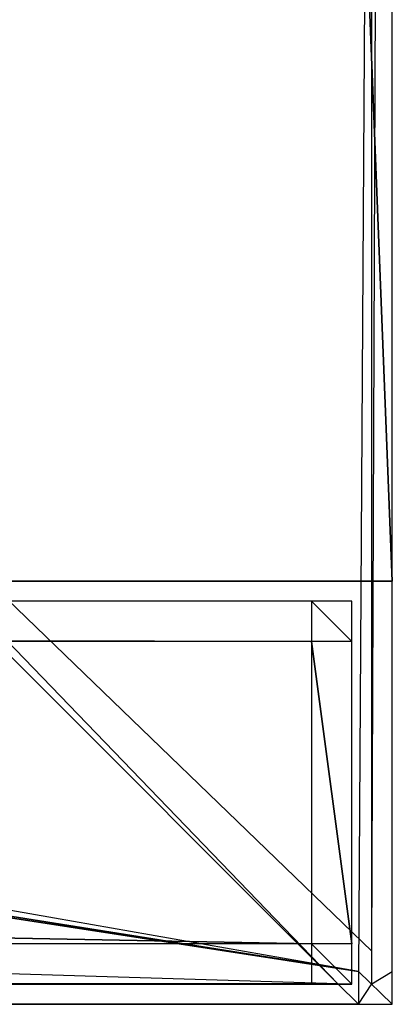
# Model space of a CAD drawing. Extents: x 0 to 1.6, y -0.5 to 0.
# Tile 18 of 21: x 1.5815 to 1.6, y -0.5 to -0.4511. Entities that reach past the tile are written whole.
import ezdxf

# ---------------------------------------------------------------- set-up
doc = ezdxf.new("R2010")
doc.units = 0
for name, color, linetype in [('L0_FRONT_LEGATO_S2S2_X_3400__Y_', 7, 'CONTINUOUS'), ('L27_PLATTE_LEGATO_N_B11700__0__', 7, 'CONTINUOUS'), ('L9_KORPUS_LEGATO_SE_X_190__Y_47', 7, 'CONTINUOUS')]:
    doc.layers.add(name, color=color, linetype=linetype)

msp = doc.modelspace()

# ---------------------------------------------------------------- linework, layer by layer
at = {"layer": 'L0_FRONT_LEGATO_S2S2_X_3400__Y_', "color": 8}
for points, invisible_edges in [([(1.596, -0.482, 0.34), (0.804, -0.48, 0.34), (0.804, -0.482, 0.34), (1.596, -0.482, 0.34)], 13), ([(0.804, -0.48, 0.34), (1.596, -0.482, 0.34), (1.596, -0.48, 0.34), (0.804, -0.48, 0.34)], 14), ([(0.804, -0.48), (1.596, -0.482), (0.804, -0.482), (0.804, -0.48)], 13), ([(1.596, -0.482), (0.804, -0.48), (1.596, -0.48), (1.596, -0.482)], 14), ([(0.804, -0.48, 0.002), (1.596, -0.48, 0.338), (1.596, -0.48, 0.002), (0.804, -0.48, 0.002)], 13), ([(1.596, -0.48, 0.338), (0.804, -0.48, 0.002), (0.804, -0.48, 0.338), (1.596, -0.48, 0.338)], 14), ([(0.804, -0.48, 0.338), (1.596, -0.48, 0.34), (1.596, -0.48, 0.338), (0.804, -0.48, 0.338)], 13), ([(1.596, -0.48, 0.34), (0.804, -0.48, 0.338), (0.804, -0.48, 0.34), (1.596, -0.48, 0.34)], 14), ([(0.804, -0.48), (1.596, -0.48, 0.002), (1.596, -0.48), (0.804, -0.48)], 13), ([(1.596, -0.48, 0.002), (0.804, -0.48), (0.804, -0.48, 0.002), (1.596, -0.48, 0.002)], 14), ([(1.598, -0.482, 0.34), (1.596, -0.48, 0.34), (1.596, -0.482, 0.34), (1.598, -0.482, 0.34)], 13), ([(1.596, -0.48, 0.34), (1.598, -0.482, 0.34), (1.598, -0.48, 0.34), (1.596, -0.48, 0.34)], 14), ([(1.596, -0.48), (1.598, -0.482), (1.596, -0.482), (1.596, -0.48)], 13), ([(1.598, -0.482), (1.596, -0.48), (1.598, -0.48), (1.598, -0.482)], 14), ([(1.596, -0.48, 0.002), (1.598, -0.48, 0.338), (1.598, -0.48, 0.002), (1.596, -0.48, 0.002)], 13), ([(1.598, -0.48, 0.338), (1.596, -0.48, 0.002), (1.596, -0.48, 0.338), (1.598, -0.48, 0.338)], 14), ([(1.596, -0.48), (1.598, -0.48, 0.002), (1.598, -0.48), (1.596, -0.48)], 13), ([(1.598, -0.48, 0.002), (1.596, -0.48), (1.596, -0.48, 0.002), (1.598, -0.48, 0.002)], 14), ([(1.596, -0.48, 0.338), (1.598, -0.48, 0.34), (1.598, -0.48, 0.338), (1.596, -0.48, 0.338)], 13), ([(1.598, -0.48, 0.34), (1.596, -0.48, 0.338), (1.596, -0.48, 0.34), (1.598, -0.48, 0.34)], 14), ([(1.598, -0.48, 0.338), (1.598, -0.482, 0.34), (1.598, -0.482, 0.338), (1.598, -0.48, 0.338)], 13), ([(1.598, -0.482, 0.34), (1.598, -0.48, 0.338), (1.598, -0.48, 0.34), (1.598, -0.482, 0.34)], 14), ([(1.598, -0.48, 0.002), (1.598, -0.482, 0.338), (1.598, -0.482, 0.002), (1.598, -0.48, 0.002)], 13), ([(1.598, -0.482, 0.338), (1.598, -0.48, 0.002), (1.598, -0.48, 0.338), (1.598, -0.482, 0.338)], 14), ([(1.598, -0.48), (1.598, -0.482, 0.002), (1.598, -0.482), (1.598, -0.48)], 13), ([(1.598, -0.482, 0.002), (1.598, -0.48), (1.598, -0.48, 0.002), (1.598, -0.482, 0.002)], 14), ([(0.804, -0.482), (1.596, -0.497), (0.804, -0.497), (0.804, -0.482)], 13), ([(1.596, -0.497), (0.804, -0.482), (1.596, -0.482), (1.596, -0.497)], 14), ([(1.596, -0.497, 0.34), (0.804, -0.482, 0.34), (0.804, -0.497, 0.34), (1.596, -0.497, 0.34)], 13), ([(0.804, -0.482, 0.34), (1.596, -0.497, 0.34), (1.596, -0.482, 0.34), (0.804, -0.482, 0.34)], 14), ([(1.596, -0.482), (1.598, -0.497), (1.596, -0.497), (1.596, -0.482)], 13), ([(1.598, -0.497), (1.596, -0.482), (1.598, -0.482), (1.598, -0.497)], 14), ([(1.598, -0.497, 0.34), (1.596, -0.482, 0.34), (1.596, -0.497, 0.34), (1.598, -0.497, 0.34)], 13), ([(1.596, -0.482, 0.34), (1.598, -0.497, 0.34), (1.598, -0.482, 0.34), (1.596, -0.482, 0.34)], 14), ([(1.598, -0.482, 0.002), (1.598, -0.497, 0.338), (1.598, -0.497, 0.002), (1.598, -0.482, 0.002)], 13), ([(1.598, -0.497, 0.338), (1.598, -0.482, 0.002), (1.598, -0.482, 0.338), (1.598, -0.497, 0.338)], 14), ([(1.598, -0.482), (1.598, -0.497, 0.002), (1.598, -0.497), (1.598, -0.482)], 13), ([(1.598, -0.497, 0.002), (1.598, -0.482), (1.598, -0.482, 0.002), (1.598, -0.497, 0.002)], 14), ([(1.598, -0.482, 0.338), (1.598, -0.497, 0.34), (1.598, -0.497, 0.338), (1.598, -0.482, 0.338)], 13), ([(1.598, -0.497, 0.34), (1.598, -0.482, 0.338), (1.598, -0.482, 0.34), (1.598, -0.497, 0.34)], 14), ([(0.804, -0.497), (1.596, -0.499), (0.804, -0.499), (0.804, -0.497)], 13), ([(1.596, -0.499), (0.804, -0.497), (1.596, -0.497), (1.596, -0.499)], 14), ([(1.596, -0.499, 0.34), (0.804, -0.497, 0.34), (0.804, -0.499, 0.34), (1.596, -0.499, 0.34)], 13), ([(0.804, -0.497, 0.34), (1.596, -0.499, 0.34), (1.596, -0.497, 0.34), (0.804, -0.497, 0.34)], 14), ([(1.598, -0.499, 0.34), (1.596, -0.497, 0.34), (1.596, -0.499, 0.34), (1.598, -0.499, 0.34)], 13), ([(1.596, -0.497, 0.34), (1.598, -0.499, 0.34), (1.598, -0.497, 0.34), (1.596, -0.497, 0.34)], 14), ([(1.596, -0.497), (1.598, -0.499), (1.596, -0.499), (1.596, -0.497)], 13), ([(1.598, -0.499), (1.596, -0.497), (1.598, -0.497), (1.598, -0.499)], 14), ([(1.598, -0.497, 0.002), (1.598, -0.499, 0.338), (1.598, -0.499, 0.002), (1.598, -0.497, 0.002)], 13), ([(1.598, -0.499, 0.338), (1.598, -0.497, 0.002), (1.598, -0.497, 0.338), (1.598, -0.499, 0.338)], 14), ([(1.598, -0.497, 0.338), (1.598, -0.499, 0.34), (1.598, -0.499, 0.338), (1.598, -0.497, 0.338)], 13), ([(1.598, -0.499, 0.34), (1.598, -0.497, 0.338), (1.598, -0.497, 0.34), (1.598, -0.499, 0.34)], 14), ([(1.598, -0.497), (1.598, -0.499, 0.002), (1.598, -0.499), (1.598, -0.497)], 13), ([(1.598, -0.499, 0.002), (1.598, -0.497), (1.598, -0.497, 0.002), (1.598, -0.499, 0.002)], 14), ([(1.596, -0.499, 0.338), (0.804, -0.499, 0.002), (1.596, -0.499, 0.002), (1.596, -0.499, 0.338)], 13), ([(0.804, -0.499, 0.002), (1.596, -0.499, 0.338), (0.804, -0.499, 0.338), (0.804, -0.499, 0.002)], 14), ([(1.596, -0.499, 0.002), (0.804, -0.499), (1.596, -0.499), (1.596, -0.499, 0.002)], 13), ([(0.804, -0.499), (1.596, -0.499, 0.002), (0.804, -0.499, 0.002), (0.804, -0.499)], 14), ([(1.596, -0.499, 0.34), (0.804, -0.499, 0.338), (1.596, -0.499, 0.338), (1.596, -0.499, 0.34)], 13), ([(0.804, -0.499, 0.338), (1.596, -0.499, 0.34), (0.804, -0.499, 0.34), (0.804, -0.499, 0.338)], 14), ([(1.598, -0.499, 0.338), (1.596, -0.499, 0.002), (1.598, -0.499, 0.002), (1.598, -0.499, 0.338)], 13), ([(1.596, -0.499, 0.002), (1.598, -0.499, 0.338), (1.596, -0.499, 0.338), (1.596, -0.499, 0.002)], 14), ([(1.598, -0.499, 0.002), (1.596, -0.499), (1.598, -0.499), (1.598, -0.499, 0.002)], 13), ([(1.596, -0.499), (1.598, -0.499, 0.002), (1.596, -0.499, 0.002), (1.596, -0.499)], 14), ([(1.598, -0.499, 0.34), (1.596, -0.499, 0.338), (1.598, -0.499, 0.338), (1.598, -0.499, 0.34)], 13), ([(1.596, -0.499, 0.338), (1.598, -0.499, 0.34), (1.596, -0.499, 0.34), (1.596, -0.499, 0.338)], 14)]:
    msp.add_3dface(points, dxfattribs=dict(at, invisible_edges=invisible_edges))
at = {"layer": 'L27_PLATTE_LEGATO_N_B11700__0__', "color": 8}
for points, invisible_edges in [([(0.490764, -0.23853, 0.38), (1.598322, -0.498375, 0.38), (0.492538, -0.220523, 0.38), (0.490764, -0.23853, 0.38)], 15), ([(0.492538, -0.220523, 0.38), (1.598322, -0.498375, 0.38), (1.598322, -0.220523, 0.38), (0.492538, -0.220523, 0.38)], 15), ([(1.551959, -0.450334, 0.343069), (1.598987, -0.220523, 0.372564), (1.598987, -0.497362, 0.372564), (1.551959, -0.450334, 0.343069)], 14), ([(1.598322, -0.498375, 0.38), (1.6, -0.220523, 0.38), (1.598322, -0.220523, 0.38), (1.598322, -0.498375, 0.38)], 13), ([(1.6, -0.220523, 0.38), (1.598322, -0.498375, 0.38), (1.6, -0.498375, 0.38), (1.6, -0.220523, 0.38)], 14), ([(1.6, -0.220523, 0.3732), (1.598987, -0.497362, 0.372564), (1.598987, -0.220523, 0.372564), (1.6, -0.220523, 0.3732)], 13), ([(1.598987, -0.497362, 0.372564), (1.6, -0.220523, 0.3732), (1.6, -0.498375, 0.3732), (1.598987, -0.497362, 0.372564)], 14), ([(1.6, -0.220523, 0.378361), (1.6, -0.498375, 0.38), (1.6, -0.498375, 0.378361), (1.6, -0.220523, 0.378361)], 13), ([(1.6, -0.498375, 0.38), (1.6, -0.220523, 0.378361), (1.6, -0.220523, 0.38), (1.6, -0.498375, 0.38)], 14), ([(1.6, -0.220523, 0.3732), (1.6, -0.498375, 0.374378), (1.6, -0.498375, 0.3732), (1.6, -0.220523, 0.3732)], 13), ([(1.6, -0.498375, 0.374378), (1.6, -0.220523, 0.3732), (1.6, -0.220523, 0.374378), (1.6, -0.498375, 0.374378)], 14), ([(1.6, -0.220523, 0.374378), (1.6, -0.498375, 0.378361), (1.6, -0.498375, 0.374378), (1.6, -0.220523, 0.374378)], 13), ([(1.6, -0.498375, 0.378361), (1.6, -0.220523, 0.374378), (1.6, -0.220523, 0.378361), (1.6, -0.498375, 0.378361)], 14), ([(0.485512, -0.255846, 0.38), (1.598322, -0.498375, 0.38), (0.490764, -0.23853, 0.38), (0.485512, -0.255846, 0.38)], 15), ([(0.476982, -0.271804, 0.38), (1.598322, -0.498375, 0.38), (0.485512, -0.255846, 0.38), (0.476982, -0.271804, 0.38)], 15), ([(0.465503, -0.285792, 0.38), (1.598322, -0.498375, 0.38), (0.476982, -0.271804, 0.38), (0.465503, -0.285792, 0.38)], 15), ([(0.451515, -0.297271, 0.38), (1.598322, -0.498375, 0.38), (0.465503, -0.285792, 0.38), (0.451515, -0.297271, 0.38)], 15), ([(0.435557, -0.305801, 0.38), (1.598322, -0.498375, 0.38), (0.451515, -0.297271, 0.38), (0.435557, -0.305801, 0.38)], 13), ([(0.418241, -0.311054, 0.38), (1.598322, -0.498375, 0.38), (0.435557, -0.305801, 0.38), (0.418241, -0.311054, 0.38)], 10), ([(0.382226, -0.311054, 0.38), (0.00192, -0.498375, 0.38), (1.598322, -0.498375, 0.38), (0.382226, -0.311054, 0.38)], 10), ([(0.382226, -0.311054, 0.38), (1.598322, -0.498375, 0.38), (0.400234, -0.312827, 0.38), (0.382226, -0.311054, 0.38)], 10), ([(0.400234, -0.312827, 0.38), (1.598322, -0.498375, 0.38), (0.418241, -0.311054, 0.38), (0.400234, -0.312827, 0.38)], 13), ([(1.598987, -0.497362, 0.372564), (1.551959, -0.451959, 0.343069), (1.551959, -0.450334, 0.343069), (1.598987, -0.497362, 0.372564)], 13), ([(0.049961, -0.451959, 0.343069), (1.597308, -0.498987, 0.372564), (0.002934, -0.498987, 0.372564), (0.049961, -0.451959, 0.343069)], 13), ([(1.597308, -0.498987, 0.372564), (0.049961, -0.451959, 0.343069), (1.550281, -0.451959, 0.343069), (1.597308, -0.498987, 0.372564)], 14), ([(1.551959, -0.451959, 0.343069), (1.597308, -0.498987, 0.372564), (1.550281, -0.451959, 0.343069), (1.551959, -0.451959, 0.343069)], 13), ([(1.597308, -0.498987, 0.372564), (1.551959, -0.451959, 0.343069), (1.598987, -0.498987, 0.372564), (1.597308, -0.498987, 0.372564)], 14), ([(1.551959, -0.451959, 0.343069), (1.598987, -0.497362, 0.372564), (1.598987, -0.498987, 0.372564), (1.551959, -0.451959, 0.343069)], 14), ([(1.6, -0.498375, 0.3732), (1.598987, -0.498987, 0.372564), (1.598987, -0.497362, 0.372564), (1.6, -0.498375, 0.3732)], 13), ([(1.598322, -0.5, 0.38), (0.00192, -0.498375, 0.38), (0.00192, -0.5, 0.38), (1.598322, -0.5, 0.38)], 13), ([(0.00192, -0.498375, 0.38), (1.598322, -0.5, 0.38), (1.598322, -0.498375, 0.38), (0.00192, -0.498375, 0.38)], 14), ([(1.6, -0.5, 0.38), (1.598322, -0.498375, 0.38), (1.598322, -0.5, 0.38), (1.6, -0.5, 0.38)], 13), ([(1.598322, -0.498375, 0.38), (1.6, -0.5, 0.38), (1.6, -0.498375, 0.38), (1.598322, -0.498375, 0.38)], 14), ([(1.598987, -0.498987, 0.372564), (1.6, -0.498375, 0.3732), (1.6, -0.5, 0.3732), (1.598987, -0.498987, 0.372564)], 14), ([(1.6, -0.498375, 0.378361), (1.6, -0.5, 0.38), (1.6, -0.5, 0.378361), (1.6, -0.498375, 0.378361)], 13), ([(1.6, -0.5, 0.38), (1.6, -0.498375, 0.378361), (1.6, -0.498375, 0.38), (1.6, -0.5, 0.38)], 14), ([(1.6, -0.498375, 0.374378), (1.6, -0.5, 0.378361), (1.6, -0.5, 0.374378), (1.6, -0.498375, 0.374378)], 13), ([(1.6, -0.5, 0.378361), (1.6, -0.498375, 0.374378), (1.6, -0.498375, 0.378361), (1.6, -0.5, 0.378361)], 14), ([(1.6, -0.498375, 0.3732), (1.6, -0.5, 0.374378), (1.6, -0.5, 0.3732), (1.6, -0.498375, 0.3732)], 13), ([(1.6, -0.5, 0.374378), (1.6, -0.498375, 0.3732), (1.6, -0.498375, 0.374378), (1.6, -0.5, 0.374378)], 14), ([(0.002934, -0.498987, 0.372564), (1.598322, -0.5, 0.3732), (0.00192, -0.5, 0.3732), (0.002934, -0.498987, 0.372564)], 13), ([(1.598322, -0.5, 0.3732), (0.002934, -0.498987, 0.372564), (1.597308, -0.498987, 0.372564), (1.598322, -0.5, 0.3732)], 14), ([(1.598987, -0.498987, 0.372564), (1.598322, -0.5, 0.3732), (1.597308, -0.498987, 0.372564), (1.598987, -0.498987, 0.372564)], 13), ([(1.598322, -0.5, 0.3732), (1.598987, -0.498987, 0.372564), (1.6, -0.5, 0.3732), (1.598322, -0.5, 0.3732)], 14), ([(1.598322, -0.5, 0.378361), (0.00192, -0.5, 0.374378), (1.598322, -0.5, 0.374378), (1.598322, -0.5, 0.378361)], 13), ([(0.00192, -0.5, 0.374378), (1.598322, -0.5, 0.378361), (0.00192, -0.5, 0.378361), (0.00192, -0.5, 0.374378)], 14), ([(1.598322, -0.5, 0.38), (0.00192, -0.5, 0.378361), (1.598322, -0.5, 0.378361), (1.598322, -0.5, 0.38)], 13), ([(0.00192, -0.5, 0.378361), (1.598322, -0.5, 0.38), (0.00192, -0.5, 0.38), (0.00192, -0.5, 0.378361)], 14), ([(1.598322, -0.5, 0.374378), (0.00192, -0.5, 0.3732), (1.598322, -0.5, 0.3732), (1.598322, -0.5, 0.374378)], 13), ([(0.00192, -0.5, 0.3732), (1.598322, -0.5, 0.374378), (0.00192, -0.5, 0.374378), (0.00192, -0.5, 0.3732)], 14), ([(1.6, -0.5, 0.378361), (1.598322, -0.5, 0.374378), (1.6, -0.5, 0.374378), (1.6, -0.5, 0.378361)], 13), ([(1.598322, -0.5, 0.374378), (1.6, -0.5, 0.378361), (1.598322, -0.5, 0.378361), (1.598322, -0.5, 0.374378)], 14), ([(1.6, -0.5, 0.374378), (1.598322, -0.5, 0.3732), (1.6, -0.5, 0.3732), (1.6, -0.5, 0.374378)], 13), ([(1.598322, -0.5, 0.3732), (1.6, -0.5, 0.374378), (1.598322, -0.5, 0.374378), (1.598322, -0.5, 0.3732)], 14), ([(1.6, -0.5, 0.38), (1.598322, -0.5, 0.378361), (1.6, -0.5, 0.378361), (1.6, -0.5, 0.38)], 13), ([(1.598322, -0.5, 0.378361), (1.6, -0.5, 0.38), (1.598322, -0.5, 0.38), (1.598322, -0.5, 0.378361)], 14)]:
    msp.add_3dface(points, dxfattribs=dict(at, invisible_edges=invisible_edges))
at = {"layer": 'L9_KORPUS_LEGATO_SE_X_190__Y_47', "color": 8}
for points, invisible_edges in [([(1.6, -0.479, 0.34), (1.581, 0, 0.34), (1.581, -0.479, 0.34), (1.6, -0.479, 0.34)], 13), ([(1.581, 0, 0.34), (1.6, -0.479, 0.34), (1.6, 0, 0.34), (1.581, 0, 0.34)], 14), ([(1.581, 0), (1.6, -0.479), (1.581, -0.479), (1.581, 0)], 13), ([(1.6, -0.479), (1.581, 0), (1.6, 0), (1.6, -0.479)], 14), ([(1.6, 0), (1.6, -0.479, 0.34), (1.6, -0.479), (1.6, 0)], 13), ([(1.6, -0.479, 0.34), (1.6, 0), (1.6, 0, 0.34), (1.6, -0.479, 0.34)], 14), ([(1.6, -0.479, 0.34), (1.581, -0.479), (1.6, -0.479), (1.6, -0.479, 0.34)], 13), ([(1.581, -0.479), (1.6, -0.479, 0.34), (1.581, -0.479, 0.34), (1.581, -0.479)], 14)]:
    msp.add_3dface(points, dxfattribs=dict(at, invisible_edges=invisible_edges))

doc.saveas('drawing.dxf')
